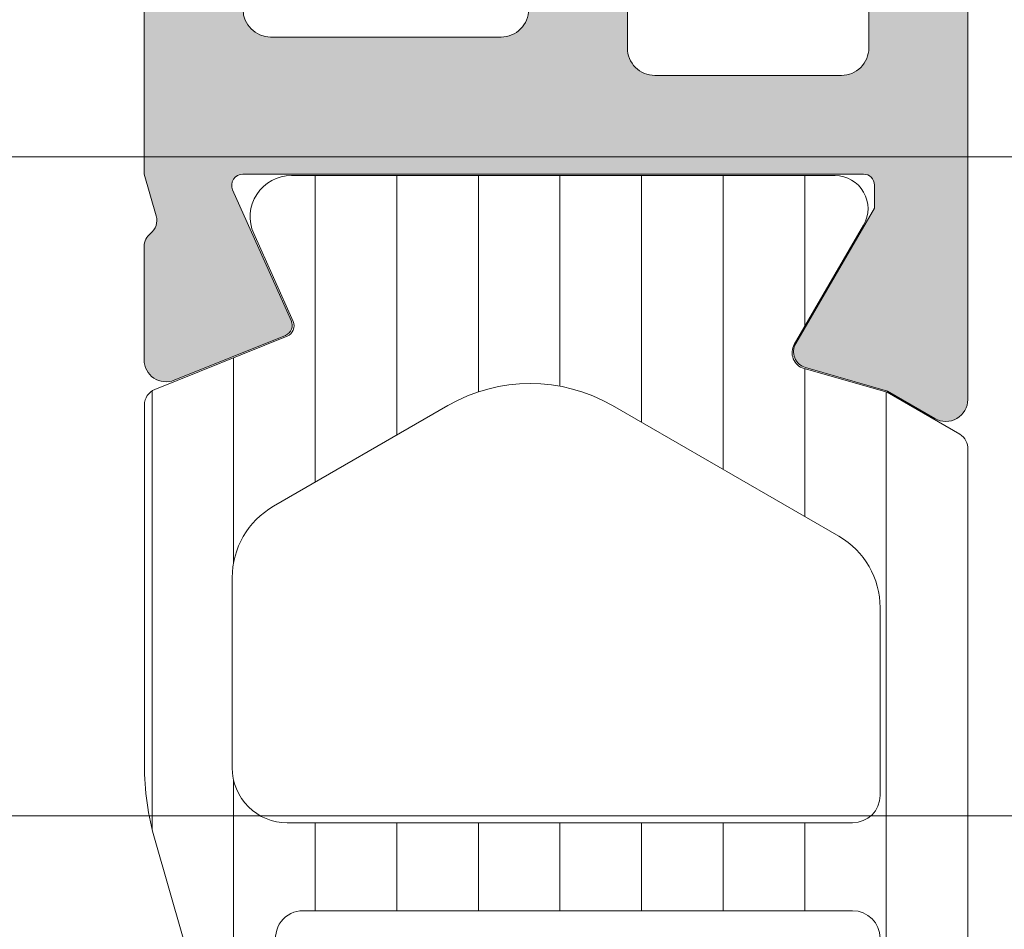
# Model space of a CAD drawing. Header units: millimetres. Extents: x 213386 to 506888, y 183055 to 450952.
# Tile 145 of 256: x 380722 to 380740, y 284343 to 284360. Entities that reach past the tile are written whole.
import ezdxf

# ---------------------------------------------------------------- set-up
doc = ezdxf.new("R2010")
doc.units = ezdxf.units.MM
doc.layers.add('FASÁDA DETAILNÍ', color=255, linetype='Continuous', lineweight=0)

msp = doc.modelspace()

# ---------------------------------------------------------------- hatches: boundary and pattern name
at = {"layer": 'FASÁDA DETAILNÍ'}
h = msp.add_hatch(color=256, dxfattribs=at)
edge = h.paths.add_edge_path(flags=16)
edge.add_ellipse((380733.9328821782, 284386.6363322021), major_axis=(-0.4999740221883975, 0), ratio=1, start_angle=-90.0029770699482, end_angle=0.0029770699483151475, ccw=False)
edge.add_line((380733.9329081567, 284387.1363062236), (380751.9329081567, 284387.1363062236))
edge.add_ellipse((380751.9329341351, 284386.6363322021), major_axis=(-0.4999740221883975, 0), ratio=1, start_angle=179.9970229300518, end_angle=270.00297706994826, ccw=False)
edge.add_line((380752.4329081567, 284386.6363062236), (380752.4329081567, 284374.1363062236))
edge.add_ellipse((380751.9328863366, 284374.1363280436), major_axis=(-0.5000218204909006, 0), ratio=1, start_angle=90.00250028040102, end_angle=179.9974997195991, ccw=False)
edge.add_line((380751.9329081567, 284373.6363062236), (380739.3298571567, 284373.6363062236))
edge.add_ellipse((380739.3298560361, 284372.1363073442), major_axis=(-1.499998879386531, 0), ratio=1, start_angle=-90.00004280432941, end_angle=4.280432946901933e-05)
edge.add_line((380737.8298571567, 284372.1363062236), (380737.8298571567, 284359.1363182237))
edge.add_ellipse((380737.3298575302, 284359.1363178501), major_axis=(-0.4999996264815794, 0), ratio=1, start_angle=89.99995719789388, end_angle=180.0000428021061, ccw=False)
edge.add_line((380737.3298571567, 284358.6363182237), (380733.9329081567, 284358.6363182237))
edge.add_ellipse((380733.9329077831, 284359.1363178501), major_axis=(-0.4999996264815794, 0), ratio=1, start_angle=-4.280210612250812e-05, end_angle=90.00004280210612, ccw=False)
edge.add_line((380733.4329081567, 284359.1363182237), (380733.4329081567, 284386.6363062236))
edge = h.paths.add_edge_path()
edge.add_line((380704.6329131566, 284387.8363182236), (380704.6329131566, 284384.8363182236))
edge.add_line((380704.6329131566, 284384.8363182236), (380706.6329131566, 284384.8363182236))
edge.add_arc((380706.6329391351, 284385.3362922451), 0.4999740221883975, 269.9970229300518, 360.0029770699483)
edge.add_line((380707.1329131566, 284385.3363182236), (380707.1329131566, 284385.8363182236))
edge.add_line((380707.1329131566, 284385.8363182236), (380706.1329131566, 284385.8363182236))
edge.add_line((380706.1329131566, 284385.8363182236), (380706.1329131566, 284386.8363182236))
edge.add_arc((380707.1329772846, 284386.8362540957), 1.000064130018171, 90.00367402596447, 179.9963259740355, ccw=False)
edge.add_line((380707.1329131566, 284387.8363182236), (380711.1329131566, 284387.8363182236))
edge.add_arc((380711.1328831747, 284386.8362882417), 1.000029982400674, 0.0017177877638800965, 89.99828221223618, ccw=False)
edge.add_line((380712.1329131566, 284386.8363182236), (380712.1329131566, 284385.8363182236))
edge.add_line((380712.1329131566, 284385.8363182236), (380711.1329131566, 284385.8363182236))
edge.add_line((380711.1329131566, 284385.8363182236), (380711.1329131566, 284385.3363182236))
edge.add_arc((380711.6329187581, 284385.3363238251), 0.5000056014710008, 180.0006418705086, 269.9993581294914)
edge.add_line((380711.6329131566, 284384.8363182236), (380714.4329161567, 284384.8363182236))
edge.add_arc((380714.4329161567, 284385.3363182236), 0.5, 270, 450)
edge.add_line((380714.4329161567, 284385.8363182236), (380714.1329131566, 284385.8363182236))
edge.add_arc((380714.1329238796, 284386.3363289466), 0.5000107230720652, 180.0012287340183, 269.99877126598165, ccw=False)
edge.add_line((380713.6329131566, 284386.3363182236), (380713.6329131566, 284386.8363182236))
edge.add_arc((380714.1329810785, 284386.8362503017), 0.5000679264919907, 90.00778221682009, 179.9922177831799, ccw=False)
edge.add_line((380714.1329131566, 284387.3363182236), (380725.4329081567, 284387.3363182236))
edge.add_arc((380725.4328863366, 284386.8362964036), 0.5000218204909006, 0.002500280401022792, 89.99749971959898, ccw=False)
edge.add_line((380725.9329081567, 284386.8363182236), (380725.9329081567, 284386.3363182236))
edge.add_arc((380725.4329708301, 284386.3362555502), 0.499937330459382, -90.00718275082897, 0.007182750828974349, ccw=False)
edge.add_line((380725.4329081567, 284385.8363182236), (380725.1329051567, 284385.8363182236))
edge.add_arc((380725.1329679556, 284385.3362554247), 0.5000628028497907, 90.00719532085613, 179.9928046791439)
edge.add_line((380724.6329051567, 284385.3363182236), (380724.6329051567, 284380.8363182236))
edge.add_arc((380725.1329107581, 284380.8363238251), 0.5000056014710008, 180.0006418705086, 269.9993581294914)
edge.add_line((380725.1329051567, 284380.3363182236), (380725.9329081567, 284380.3363182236))
edge.add_arc((380725.9329341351, 284380.8362922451), 0.4999740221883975, 269.9970229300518, 360.0029770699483)
edge.add_line((380726.4329081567, 284380.8363182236), (380726.4329081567, 284382.8363182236))
edge.add_arc((380726.9329760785, 284382.8362503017), 0.5000679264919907, 90.00778221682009, 179.9922177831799, ccw=False)
edge.add_line((380726.9329081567, 284383.3363182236), (380727.4329081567, 284383.3363182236))
edge.add_arc((380727.4329708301, 284383.8362555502), 0.499937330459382, 269.992817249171, 360.0071827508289)
edge.add_line((380727.9329081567, 284383.8363182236), (380727.9329081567, 284386.8363182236))
edge.add_arc((380728.4329632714, 284386.8362631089), 0.5000551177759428, 90.00631498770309, 179.9936850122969, ccw=False)
edge.add_line((380728.4329081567, 284387.3363182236), (380730.1329051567, 284387.3363182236))
edge.add_arc((380730.1329370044, 284385.8363500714), 1.499968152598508, -0.0012165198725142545, 90.00121651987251, ccw=False)
edge.add_line((380731.6329051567, 284385.8363182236), (380731.6329051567, 284359.8363182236))
edge.add_arc((380731.1329260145, 284359.8362973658), 0.4999791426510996, -90.0023902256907, 0.0023902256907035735, ccw=False)
edge.add_line((380731.1329051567, 284359.3363182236), (380726.9329081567, 284359.3363182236))
edge.add_arc((380726.9329137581, 284359.8363238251), 0.5000056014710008, 180.0006418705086, 269.9993581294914, ccw=False)
edge.add_line((380726.4329081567, 284359.8363182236), (380726.4329081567, 284361.8363182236))
edge.add_arc((380725.9328863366, 284361.8362964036), 0.5000218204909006, 0.002500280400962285, 89.99749971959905)
edge.add_line((380725.9329081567, 284362.3363182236), (380725.1329051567, 284362.3363182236))
edge.add_arc((380725.1329577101, 284361.8362656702), 0.5000525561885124, 90.00602154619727, 179.9939784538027)
edge.add_line((380724.6329051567, 284361.8363182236), (380724.6329051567, 284356.8363172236))
edge.add_line((380724.6329051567, 284356.8363172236), (380724.8502261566, 284356.0784282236))
edge.add_arc((380724.5618477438, 284355.9957369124), 0.2999999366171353, -52.09518533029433, 16.000024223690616, ccw=False)
edge.add_arc((380724.9304582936, 284355.5223170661), 0.3000001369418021, 127.9047180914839, 179.9999699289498)
edge.add_line((380724.6304581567, 284355.5223172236), (380724.6304601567, 284353.4581702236))
edge.add_arc((380725.0304595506, 284353.4581697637), 0.3999993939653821, 179.9999341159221, 291.973769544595)
edge.add_line((380725.1801321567, 284353.0872282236), (380727.2033611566, 284353.9035892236))
edge.add_arc((380727.1285245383, 284354.0890594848), 0.1999993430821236, 291.9739078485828, 384.141092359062)
edge.add_line((380727.3110321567, 284354.1708562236), (380726.2427121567, 284356.5545412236))
edge.add_arc((380726.4252202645, 284356.6363379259), 0.1999997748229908, 89.18009938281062, 204.1410254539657, ccw=False)
edge.add_line((380726.4280821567, 284356.8363172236), (380737.7321621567, 284356.8363182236))
edge.add_arc((380737.7405938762, 284356.6449037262), 0.1916001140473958, -1.0444500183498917, 92.52222191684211, ccw=False)
edge.add_line((380737.9321621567, 284356.6414112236), (380737.9321621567, 284356.2208272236))
edge.add_line((380737.9321621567, 284356.2208272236), (380736.5004271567, 284353.7552152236))
edge.add_arc((380736.7597641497, 284353.6044035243), 0.2999997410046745, 149.8208038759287, 254.0000282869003)
edge.add_line((380736.6770731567, 284353.3160252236), (380738.1692341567, 284352.8881542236))
edge.add_line((380738.1692341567, 284352.8881542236), (380739.0325091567, 284352.3897422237))
edge.add_arc((380739.2325091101, 284352.7361524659), 0.400000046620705, 240.0000115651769, 359.9999652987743)
edge.add_line((380739.6325091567, 284352.7361522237), (380739.6321621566, 284356.8440832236))
edge.add_line((380739.6321621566, 284356.8440832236), (380739.6298571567, 284371.3361402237))
edge.add_arc((380740.129857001, 284371.3363183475), 0.4999998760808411, 89.99998216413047, 180.0204114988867, ccw=False)
edge.add_line((380740.1298571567, 284371.8363182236), (380745.5328991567, 284371.8363182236))
edge.add_arc((380745.5328995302, 284371.3363185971), 0.4999996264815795, -4.280210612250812e-05, 90.00004280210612, ccw=False)
edge.add_line((380746.0328991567, 284371.3363182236), (380746.0328991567, 284368.8363182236))
edge.add_arc((380746.5328987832, 284368.8363178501), 0.4999996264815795, 179.9999571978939, 270.0000428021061)
edge.add_line((380746.5328991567, 284368.3363182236), (380747.8329021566, 284368.3363182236))
edge.add_arc((380747.8329230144, 284368.8362973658), 0.4999791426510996, 269.9976097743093, 360.0023902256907)
edge.add_line((380748.3329021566, 284368.8363182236), (380748.3329021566, 284369.3363182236))
edge.add_line((380748.3329021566, 284369.3363182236), (380747.3329021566, 284369.3363182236))
edge.add_line((380747.3329021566, 284369.3363182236), (380747.3329021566, 284370.8363182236))
edge.add_arc((380748.3329338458, 284370.8362865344), 1.00003168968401, 90.00181559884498, 179.998184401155, ccw=False)
edge.add_line((380748.3329021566, 284371.8363182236), (380752.3329021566, 284371.8363182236))
edge.add_arc((380752.3328329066, 284370.8362489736), 1.000069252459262, 0.003967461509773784, 89.99603253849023, ccw=False)
edge.add_line((380753.3329021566, 284370.8363182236), (380753.3329021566, 284369.3363182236))
edge.add_line((380753.3329021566, 284369.3363182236), (380752.3329021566, 284369.3363182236))
edge.add_line((380752.3329021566, 284369.3363182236), (380752.3329021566, 284368.8363182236))
edge.add_arc((380752.8328761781, 284368.8362922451), 0.4999740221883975, 179.9970229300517, 270.0029770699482)
edge.add_line((380752.8329021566, 284368.3363182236), (380754.1329051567, 284368.3363182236))
edge.add_arc((380754.1328995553, 284368.8363238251), 0.5000056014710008, 270.0006418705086, 359.9993581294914)
edge.add_line((380754.6329051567, 284368.8363182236), (380754.6329051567, 284387.8363182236))
edge.add_arc((380753.1329344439, 284387.8363475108), 1.49997071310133, 359.9988812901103, 450.0011187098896)
edge.add_line((380753.1329051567, 284389.3363182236), (380706.1329131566, 284389.3363182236))
edge.add_arc((380706.1329734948, 284387.8362578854), 1.500060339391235, 90.00230465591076, 179.9976953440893)
h = msp.add_hatch(dxfattribs=at)
h.set_pattern_fill('ANSI37', color=256, scale=0.48, angle=90, style=0)
h.set_pattern_definition([(135, (380709.6329331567, 284329.3363462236), (-1.077630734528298, -1.077630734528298), []), (225, (380709.6329331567, 284329.3363462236), (1.077630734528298, -1.077630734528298), [])])
edge = h.paths.add_edge_path(flags=16)
edge.add_line((380708.9686391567, 284325.9350692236), (380707.5757851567, 284326.0348132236))
edge.add_arc((380707.532927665, 284325.4363463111), 0.5999995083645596, 85.90391948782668, 180.0000083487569)
edge.add_arc((380707.532927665, 284325.4363461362), 0.5999995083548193, 179.9999916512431, 274.0960805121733)
edge.add_line((380707.5757851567, 284324.8378792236), (380708.9686391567, 284324.9376232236))
edge.add_arc((380708.9329246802, 284325.4363462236), 0.5000001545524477, 274.0960643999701, 445.9039356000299)
edge = h.paths.add_edge_path(flags=16)
edge.add_arc((380712.1329327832, 284323.8363495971), 0.4999996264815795, 89.9999571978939, 180.0000428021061)
edge.add_line((380711.6329331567, 284323.8363492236), (380711.6329331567, 284320.2426642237))
edge.add_arc((380712.1329334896, 284320.2426642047), 0.5000003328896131, 179.9999978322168, 293.2180266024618)
edge.add_line((380712.3300491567, 284319.7831582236), (380718.6611511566, 284322.4990362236))
edge.add_arc((380718.464035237, 284322.9585415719), 0.4999998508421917, 293.2180817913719, 362.5001106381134)
edge.add_line((380718.9635591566, 284322.9803522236), (380718.9252331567, 284323.8581592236))
edge.add_arc((380718.4257095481, 284323.8363497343), 0.4999994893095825, 2.499979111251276, 90.0000448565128)
edge.add_line((380718.4257091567, 284324.3363492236), (380712.1329331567, 284324.3363492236))
edge = h.paths.add_edge_path(flags=16)
edge.add_line((380717.5410951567, 284349.3902682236), (380708.6442421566, 284353.5389382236))
edge.add_arc((380708.4329330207, 284353.0857844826), 0.4999998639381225, 64.99999208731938, 180.0000296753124)
edge.add_line((380707.9329331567, 284353.0857842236), (380707.9329331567, 284343.7363492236))
edge.add_arc((380708.4329327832, 284343.7363488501), 0.4999996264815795, 179.9999571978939, 270.0000428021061)
edge.add_line((380708.4329331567, 284343.2363492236), (380717.5568561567, 284343.2363492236))
edge.add_arc((380717.5568559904, 284343.7363492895), 0.5000000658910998, 270.000019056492, 362.5000272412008)
edge.add_line((380718.0563801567, 284343.7581592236), (380717.8293101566, 284348.9589232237))
edge.add_arc((380717.3297847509, 284348.9371134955), 0.5000012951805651, 2.499997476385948, 64.99990801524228)
edge = h.paths.add_edge_path(flags=16)
edge.add_arc((380708.4329327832, 284340.5363495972), 0.4999996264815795, 89.9999571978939, 180.0000428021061)
edge.add_line((380707.9329331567, 284340.5363492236), (380707.9329331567, 284333.3363492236))
edge.add_arc((380708.4329327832, 284333.3363488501), 0.4999996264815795, 179.9999571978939, 270.0000428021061)
edge.add_line((380708.4329331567, 284332.8363492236), (380709.6329331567, 284332.8363492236))
edge.add_arc((380709.6329346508, 284330.8363507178), 1.99999850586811, -4.28037736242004e-05, 90.00004280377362, ccw=False)
edge.add_line((380711.6329331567, 284330.8363492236), (380711.6329331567, 284327.0363492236))
edge.add_arc((380712.1329327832, 284327.0363488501), 0.4999996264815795, 179.9999571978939, 270.0000428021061)
edge.add_line((380712.1329331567, 284326.5363492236), (380718.2859941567, 284326.5363492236))
edge.add_arc((380718.2859939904, 284327.0363492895), 0.5000000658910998, 270.000019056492, 362.5000272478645)
edge.add_line((380718.7855181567, 284327.0581592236), (380718.5453831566, 284332.5581592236))
edge.add_arc((380718.0458595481, 284332.5363497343), 0.4999994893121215, 2.499979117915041, 90.00004485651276)
edge.add_line((380718.0458591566, 284333.0363492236), (380712.7329331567, 284333.0363492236))
edge.add_arc((380712.7329331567, 284334.1363492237), 1.100000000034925, 90, 270, ccw=False)
edge.add_line((380712.7329331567, 284335.2363492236), (380717.9061441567, 284335.2363492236))
edge.add_arc((380717.9061439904, 284335.7363492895), 0.5000000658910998, 270.000019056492, 362.5000272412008)
edge.add_line((380718.4056681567, 284335.7581592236), (380718.1960951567, 284340.5581592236))
edge.add_arc((380717.6965715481, 284340.5363497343), 0.4999994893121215, 2.499979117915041, 90.00004485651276)
edge.add_line((380717.6965711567, 284341.0363492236), (380708.4329331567, 284341.0363492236))
edge = h.paths.add_edge_path()
edge.add_line((380709.8193901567, 284355.7494022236), (380718.6072561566, 284351.6515532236))
edge.add_ellipse((380717.3393986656, 284348.9326278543), major_axis=(-3.000002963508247, 0), ratio=1, start_angle=182.5000588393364, end_angle=244.99996937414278, ccw=False)
edge.add_line((380720.3365461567, 284349.0634892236), (380720.3648801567, 284348.4145392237))
edge.add_ellipse((380720.8644037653, 284348.4363487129), major_axis=(-0.4999994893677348, 0), ratio=1, start_angle=2.499979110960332, end_angle=90.00004484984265)
edge.add_line((380720.8644041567, 284347.9363492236), (380721.8329331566, 284347.9363492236))
edge.add_ellipse((380721.8329332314, 284347.8363492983), major_axis=(-0.0999999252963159, 0), ratio=1, start_angle=179.9999572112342, end_angle=270.0000428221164, ccw=False)
edge.add_line((380721.9329331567, 284347.8363492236), (380721.9329331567, 284347.2363492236))
edge.add_ellipse((380721.8329332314, 284347.236349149), major_axis=(-0.09999992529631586, 0), ratio=1, start_angle=89.99995717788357, end_angle=180.0000427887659, ccw=False)
edge.add_line((380721.8329331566, 284347.1363492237), (380720.9298951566, 284347.1363492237))
edge.add_ellipse((380720.929895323, 284346.6363491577), major_axis=(-0.5000000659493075, 0), ratio=1, start_angle=-89.99998093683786, end_angle=2.50002724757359)
edge.add_line((380720.4303711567, 284346.6145392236), (380720.8242091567, 284337.7142452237))
edge.add_ellipse((380721.3237204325, 284337.7363493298), major_axis=(-0.5000001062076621, 0), ratio=1, start_angle=2.533769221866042, end_angle=90.00008298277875)
edge.add_line((380721.3237211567, 284337.2363492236), (380721.9329331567, 284337.2363492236))
edge.add_ellipse((380721.9329332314, 284337.1363492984), major_axis=(-0.09999992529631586, 0), ratio=1, start_angle=179.9999572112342, end_angle=270.0000427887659, ccw=False)
edge.add_line((380722.0329331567, 284337.1363492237), (380722.0329331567, 284336.5363492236))
edge.add_ellipse((380721.9329332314, 284336.536349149), major_axis=(-0.09999992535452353, 0), ratio=1, start_angle=89.99995721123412, end_angle=180.0000427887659, ccw=False)
edge.add_line((380721.9329331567, 284336.4363492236), (380721.4033711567, 284336.4363492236))
edge.add_ellipse((380721.4033708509, 284335.9363487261), major_axis=(-0.5000004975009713, 0), ratio=1, start_angle=-90.00003503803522, end_angle=2.533697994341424)
edge.add_line((380720.9038591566, 284335.9142452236), (380721.4145151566, 284324.3740202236))
edge.add_ellipse((380721.9140397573, 284324.395829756), major_axis=(-0.5000004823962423, 0), ratio=1, start_angle=2.499979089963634, end_angle=93.21705730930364)
edge.add_line((380721.9420991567, 284323.8966172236), (380727.0758421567, 284324.1851802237))
edge.add_ellipse((380726.9602867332, 284324.5955982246), major_axis=(-0.4263754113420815, 0), ratio=1, start_angle=105.7248544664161, end_angle=249.2410276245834)
edge.add_line((380727.1114101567, 284324.9942932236), (380726.8788071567, 284324.9930532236))
edge.add_line((380726.8788071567, 284324.9930532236), (380724.9962281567, 284324.6949152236))
edge.add_line((380724.9962281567, 284324.6949152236), (380722.1469431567, 284325.0953412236))
edge.add_ellipse((380722.1886937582, 284325.3924218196), major_axis=(-0.2999999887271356, 0), ratio=1, start_angle=-34.597746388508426, end_angle=82.00025596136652, ccw=False)
edge.add_ellipse((380724.4112648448, 284323.8593084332), major_axis=(-3.000047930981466, 0), ratio=1, start_angle=251.9915754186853, end_angle=325.40235871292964, ccw=False)
edge.add_line((380725.3387501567, 284326.7123872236), (380727.5936411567, 284326.0788112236))
edge.add_ellipse((380727.4327116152, 284325.3035987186), major_axis=(-0.791740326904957, 0), ratio=1, start_angle=186.7983462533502, end_angle=258.2723102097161, ccw=False)
edge.add_line((380728.2188851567, 284325.3973212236), (380728.2201061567, 284324.3391112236))
edge.add_ellipse((380727.0410199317, 284324.4682354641), major_axis=(-1.186135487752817, 0), ratio=1, start_angle=108.6555764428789, end_angle=173.7503218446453, ccw=False)
edge.add_line((380727.4204391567, 284323.3444212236), (380724.1790991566, 284322.2500882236))
edge.add_line((380724.1790991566, 284322.2500882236), (380716.1293041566, 284319.3603102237))
edge.add_line((380716.1293041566, 284319.3603102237), (380706.2314271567, 284315.0275012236))
edge.add_ellipse((380706.0331570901, 284315.4865102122), major_axis=(-0.5000002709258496, 0), ratio=1, start_angle=0.06657637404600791, end_angle=113.3620494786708, ccw=False)
edge.add_line((380705.5331571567, 284315.4859292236), (380705.5325221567, 284316.0326302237))
edge.add_ellipse((380706.0325222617, 284316.0332104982), major_axis=(-0.5000004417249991, 0), ratio=1, start_angle=-66.07917545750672, end_angle=0.06649452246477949, ccw=False)
edge.add_line((380705.8297851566, 284316.4902642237), (380709.0337881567, 284317.8920202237))
edge.add_ellipse((380708.632933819, 284318.8081613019), major_axis=(-0.9999993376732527, 0), ratio=1, start_angle=113.6316147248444, end_angle=180.000052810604)
edge.add_line((380709.6329331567, 284318.8081622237), (380709.6329331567, 284324.0361042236))
edge.add_line((380709.6329331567, 284324.0361042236), (380707.8334541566, 284324.0361132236))
edge.add_line((380707.8334541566, 284324.0361132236), (380707.6955121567, 284323.5213122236))
edge.add_ellipse((380707.4183581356, 284323.6360774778), major_axis=(-0.2999756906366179, 0), ratio=1, start_angle=67.49643329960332, end_angle=157.5062997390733, ccw=False)
edge.add_line((380707.3035451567, 284323.3589432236), (380706.0334181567, 284324.2081102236))
edge.add_ellipse((380706.5331389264, 284325.073974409), major_axis=(-0.9997207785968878, 0), ratio=1, start_angle=-0.007611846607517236, end_angle=60.009239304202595, ccw=False)
edge.add_line((380705.5334181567, 284325.0741072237), (380705.5334491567, 284325.7984682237))
edge.add_ellipse((380706.5331869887, 284325.7982601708), major_axis=(-0.9997378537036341, 0), ratio=1, start_angle=299.99132494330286, end_angle=359.9880763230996, ccw=False)
edge.add_line((380706.0334491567, 284326.6641342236), (380707.3035451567, 284327.5133012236))
edge.add_ellipse((380707.4183570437, 284327.2361537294), major_axis=(-0.2999875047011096, 0), ratio=1, start_angle=202.498603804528, end_angle=292.50240616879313, ccw=False)
edge.add_line((380707.6955121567, 284327.3509472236), (380707.8334841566, 284326.8361312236))
edge.add_line((380707.8334841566, 284326.8361312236), (380709.6329331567, 284326.8361232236))
edge.add_line((380709.6329331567, 284326.8361232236), (380709.6329331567, 284330.0363502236))
edge.add_ellipse((380709.3329333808, 284330.0363504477), major_axis=(-0.2999997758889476, 0), ratio=1, start_angle=179.9999572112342, end_angle=270.0000428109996)
edge.add_line((380709.3329331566, 284330.3363502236), (380706.0329371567, 284330.3363502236))
edge.add_ellipse((380706.0329367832, 284330.8363498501), major_axis=(-0.4999996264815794, 0), ratio=1, start_angle=-4.280210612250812e-05, end_angle=90.00004280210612, ccw=False)
edge.add_line((380705.5329371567, 284330.8363502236), (380705.5329371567, 284357.7339722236))
edge.add_line((380705.5329371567, 284357.7339722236), (380707.0833291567, 284358.6290902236))
edge.add_ellipse((380707.3333292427, 284358.1960776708), major_axis=(-0.4999999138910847, 0), ratio=1, start_angle=180.0000633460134, end_angle=300.0000170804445, ccw=False)
edge.add_line((380707.8333291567, 284358.1960782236), (380709.5307001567, 284358.1960782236))
edge.add_line((380709.5307001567, 284358.1960782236), (380709.5307001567, 284356.2025562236))
edge.add_ellipse((380710.0307004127, 284356.2025558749), major_axis=(-0.5000002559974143, 0), ratio=1, start_angle=-3.995391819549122e-05, end_angle=64.999871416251)
h = msp.add_hatch(dxfattribs=at)
h.set_pattern_fill('ANSI37', color=256, scale=0.48, angle=90, style=0)
h.set_pattern_definition([(135, (380709.6329333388, 284329.3363462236), (-1.077630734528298, -1.077630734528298), []), (225, (380709.6329333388, 284329.3363462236), (1.077630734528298, -1.077630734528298), [])])
edge = h.paths.add_edge_path(flags=16)
edge.add_line((380708.9686393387, 284325.9350692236), (380707.5757853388, 284326.0348132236))
edge.add_arc((380707.5329278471, 284325.4363463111), 0.5999995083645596, 85.90391948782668, 180.0000083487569)
edge.add_arc((380707.5329278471, 284325.4363461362), 0.5999995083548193, 179.9999916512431, 274.0960805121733)
edge.add_line((380707.5757853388, 284324.8378792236), (380708.9686393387, 284324.9376232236))
edge.add_arc((380708.9329248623, 284325.4363462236), 0.5000001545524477, 274.0960643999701, 445.9039356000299)
edge = h.paths.add_edge_path(flags=16)
edge.add_arc((380712.1329329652, 284323.8363495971), 0.4999996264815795, 89.9999571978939, 180.0000428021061)
edge.add_line((380711.6329333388, 284323.8363492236), (380711.6329333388, 284320.2426642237))
edge.add_arc((380712.1329336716, 284320.2426642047), 0.5000003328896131, 179.9999978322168, 293.2180266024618)
edge.add_line((380712.3300493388, 284319.7831582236), (380718.6611513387, 284322.4990362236))
edge.add_arc((380718.464035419, 284322.9585415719), 0.4999998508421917, 293.2180817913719, 362.5001106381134)
edge.add_line((380718.9635593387, 284322.9803522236), (380718.9252333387, 284323.8581592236))
edge.add_arc((380718.4257097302, 284323.8363497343), 0.4999994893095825, 2.499979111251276, 90.0000448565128)
edge.add_line((380718.4257093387, 284324.3363492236), (380712.1329333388, 284324.3363492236))
edge = h.paths.add_edge_path(flags=16)
edge.add_line((380717.5410953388, 284349.3902682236), (380708.6442423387, 284353.5389382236))
edge.add_arc((380708.4329332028, 284353.0857844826), 0.4999998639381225, 64.99999208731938, 180.0000296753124)
edge.add_line((380707.9329333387, 284353.0857842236), (380707.9329333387, 284343.7363492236))
edge.add_arc((380708.4329329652, 284343.7363488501), 0.4999996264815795, 179.9999571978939, 270.0000428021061)
edge.add_line((380708.4329333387, 284343.2363492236), (380717.5568563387, 284343.2363492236))
edge.add_arc((380717.5568561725, 284343.7363492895), 0.5000000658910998, 270.000019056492, 362.5000272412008)
edge.add_line((380718.0563803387, 284343.7581592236), (380717.8293103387, 284348.9589232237))
edge.add_arc((380717.329784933, 284348.9371134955), 0.5000012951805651, 2.499997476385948, 64.99990801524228)
edge = h.paths.add_edge_path(flags=16)
edge.add_arc((380708.4329329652, 284340.5363495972), 0.4999996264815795, 89.9999571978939, 180.0000428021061)
edge.add_line((380707.9329333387, 284340.5363492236), (380707.9329333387, 284333.3363492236))
edge.add_arc((380708.4329329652, 284333.3363488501), 0.4999996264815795, 179.9999571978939, 270.0000428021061)
edge.add_line((380708.4329333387, 284332.8363492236), (380709.6329333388, 284332.8363492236))
edge.add_arc((380709.6329348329, 284330.8363507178), 1.99999850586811, -4.28037736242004e-05, 90.00004280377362, ccw=False)
edge.add_line((380711.6329333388, 284330.8363492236), (380711.6329333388, 284327.0363492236))
edge.add_arc((380712.1329329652, 284327.0363488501), 0.4999996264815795, 179.9999571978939, 270.0000428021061)
edge.add_line((380712.1329333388, 284326.5363492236), (380718.2859943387, 284326.5363492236))
edge.add_arc((380718.2859941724, 284327.0363492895), 0.5000000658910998, 270.000019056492, 362.5000272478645)
edge.add_line((380718.7855183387, 284327.0581592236), (380718.5453833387, 284332.5581592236))
edge.add_arc((380718.0458597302, 284332.5363497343), 0.4999994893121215, 2.499979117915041, 90.00004485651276)
edge.add_line((380718.0458593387, 284333.0363492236), (380712.7329333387, 284333.0363492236))
edge.add_arc((380712.7329333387, 284334.1363492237), 1.100000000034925, 90, 270, ccw=False)
edge.add_line((380712.7329333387, 284335.2363492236), (380717.9061443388, 284335.2363492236))
edge.add_arc((380717.9061441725, 284335.7363492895), 0.5000000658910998, 270.000019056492, 362.5000272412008)
edge.add_line((380718.4056683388, 284335.7581592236), (380718.1960953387, 284340.5581592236))
edge.add_arc((380717.6965717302, 284340.5363497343), 0.4999994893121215, 2.499979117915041, 90.00004485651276)
edge.add_line((380717.6965713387, 284341.0363492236), (380708.4329333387, 284341.0363492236))
edge = h.paths.add_edge_path()
edge.add_line((380709.8193903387, 284355.7494022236), (380718.6072563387, 284351.6515532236))
edge.add_ellipse((380717.3393988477, 284348.9326278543), major_axis=(-3.000002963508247, 0), ratio=1, start_angle=182.5000588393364, end_angle=244.99996937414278, ccw=False)
edge.add_line((380720.3365463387, 284349.0634892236), (380720.3648803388, 284348.4145392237))
edge.add_ellipse((380720.8644039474, 284348.4363487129), major_axis=(-0.4999994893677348, 0), ratio=1, start_angle=2.499979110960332, end_angle=90.00004484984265)
edge.add_line((380720.8644043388, 284347.9363492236), (380721.8329333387, 284347.9363492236))
edge.add_ellipse((380721.8329334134, 284347.8363492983), major_axis=(-0.0999999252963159, 0), ratio=1, start_angle=179.9999572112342, end_angle=270.0000428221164, ccw=False)
edge.add_line((380721.9329333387, 284347.8363492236), (380721.9329333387, 284347.2363492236))
edge.add_ellipse((380721.8329334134, 284347.236349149), major_axis=(-0.09999992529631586, 0), ratio=1, start_angle=89.99995717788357, end_angle=180.0000427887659, ccw=False)
edge.add_line((380721.8329333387, 284347.1363492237), (380720.9298953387, 284347.1363492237))
edge.add_ellipse((380720.9298955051, 284346.6363491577), major_axis=(-0.5000000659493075, 0), ratio=1, start_angle=-89.99998093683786, end_angle=2.50002724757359)
edge.add_line((380720.4303713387, 284346.6145392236), (380720.8242093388, 284337.7142452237))
edge.add_ellipse((380721.3237206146, 284337.7363493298), major_axis=(-0.5000001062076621, 0), ratio=1, start_angle=2.533769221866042, end_angle=90.00008298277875)
edge.add_line((380721.3237213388, 284337.2363492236), (380721.9329333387, 284337.2363492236))
edge.add_ellipse((380721.9329334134, 284337.1363492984), major_axis=(-0.09999992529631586, 0), ratio=1, start_angle=179.9999572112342, end_angle=270.0000427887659, ccw=False)
edge.add_line((380722.0329333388, 284337.1363492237), (380722.0329333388, 284336.5363492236))
edge.add_ellipse((380721.9329334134, 284336.536349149), major_axis=(-0.09999992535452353, 0), ratio=1, start_angle=89.99995721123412, end_angle=180.0000427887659, ccw=False)
edge.add_line((380721.9329333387, 284336.4363492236), (380721.4033713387, 284336.4363492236))
edge.add_ellipse((380721.403371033, 284335.9363487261), major_axis=(-0.5000004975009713, 0), ratio=1, start_angle=-90.00003503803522, end_angle=2.533697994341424)
edge.add_line((380720.9038593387, 284335.9142452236), (380721.4145153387, 284324.3740202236))
edge.add_ellipse((380721.9140399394, 284324.395829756), major_axis=(-0.5000004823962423, 0), ratio=1, start_angle=2.499979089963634, end_angle=93.21705730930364)
edge.add_line((380721.9420993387, 284323.8966172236), (380727.0758423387, 284324.1851802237))
edge.add_ellipse((380726.9602869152, 284324.5955982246), major_axis=(-0.4263754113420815, 0), ratio=1, start_angle=105.7248544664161, end_angle=249.2410276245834)
edge.add_line((380727.1114103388, 284324.9942932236), (380726.8788073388, 284324.9930532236))
edge.add_line((380726.8788073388, 284324.9930532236), (380724.9962283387, 284324.6949152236))
edge.add_line((380724.9962283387, 284324.6949152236), (380722.1469433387, 284325.0953412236))
edge.add_ellipse((380722.1886939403, 284325.3924218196), major_axis=(-0.2999999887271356, 0), ratio=1, start_angle=-34.597746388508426, end_angle=82.00025596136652, ccw=False)
edge.add_ellipse((380724.4112650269, 284323.8593084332), major_axis=(-3.000047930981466, 0), ratio=1, start_angle=251.9915754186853, end_angle=325.40235871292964, ccw=False)
edge.add_line((380725.3387503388, 284326.7123872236), (380727.5936413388, 284326.0788112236))
edge.add_ellipse((380727.4327117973, 284325.3035987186), major_axis=(-0.791740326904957, 0), ratio=1, start_angle=186.7983462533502, end_angle=258.2723102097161, ccw=False)
edge.add_line((380728.2188853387, 284325.3973212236), (380728.2201063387, 284324.3391112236))
edge.add_ellipse((380727.0410201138, 284324.4682354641), major_axis=(-1.186135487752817, 0), ratio=1, start_angle=108.6555764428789, end_angle=173.7503218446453, ccw=False)
edge.add_line((380727.4204393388, 284323.3444212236), (380724.1790993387, 284322.2500882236))
edge.add_line((380724.1790993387, 284322.2500882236), (380716.1293043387, 284319.3603102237))
edge.add_line((380716.1293043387, 284319.3603102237), (380706.2314273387, 284315.0275012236))
edge.add_ellipse((380706.0331572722, 284315.4865102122), major_axis=(-0.5000002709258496, 0), ratio=1, start_angle=0.06657637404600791, end_angle=113.3620494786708, ccw=False)
edge.add_line((380705.5331573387, 284315.4859292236), (380705.5325223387, 284316.0326302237))
edge.add_ellipse((380706.0325224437, 284316.0332104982), major_axis=(-0.5000004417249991, 0), ratio=1, start_angle=-66.07917545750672, end_angle=0.06649452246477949, ccw=False)
edge.add_line((380705.8297853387, 284316.4902642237), (380709.0337883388, 284317.8920202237))
edge.add_ellipse((380708.6329340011, 284318.8081613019), major_axis=(-0.9999993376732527, 0), ratio=1, start_angle=113.6316147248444, end_angle=180.000052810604)
edge.add_line((380709.6329333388, 284318.8081622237), (380709.6329333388, 284324.0361042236))
edge.add_line((380709.6329333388, 284324.0361042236), (380707.8334543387, 284324.0361132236))
edge.add_line((380707.8334543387, 284324.0361132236), (380707.6955123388, 284323.5213122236))
edge.add_ellipse((380707.4183583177, 284323.6360774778), major_axis=(-0.2999756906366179, 0), ratio=1, start_angle=67.49643329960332, end_angle=157.5062997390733, ccw=False)
edge.add_line((380707.3035453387, 284323.3589432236), (380706.0334183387, 284324.2081102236))
edge.add_ellipse((380706.5331391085, 284325.073974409), major_axis=(-0.9997207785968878, 0), ratio=1, start_angle=-0.007611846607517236, end_angle=60.009239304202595, ccw=False)
edge.add_line((380705.5334183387, 284325.0741072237), (380705.5334493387, 284325.7984682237))
edge.add_ellipse((380706.5331871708, 284325.7982601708), major_axis=(-0.9997378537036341, 0), ratio=1, start_angle=299.99132494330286, end_angle=359.9880763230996, ccw=False)
edge.add_line((380706.0334493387, 284326.6641342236), (380707.3035453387, 284327.5133012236))
edge.add_ellipse((380707.4183572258, 284327.2361537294), major_axis=(-0.2999875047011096, 0), ratio=1, start_angle=202.498603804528, end_angle=292.50240616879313, ccw=False)
edge.add_line((380707.6955123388, 284327.3509472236), (380707.8334843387, 284326.8361312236))
edge.add_line((380707.8334843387, 284326.8361312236), (380709.6329333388, 284326.8361232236))
edge.add_line((380709.6329333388, 284326.8361232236), (380709.6329333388, 284330.0363502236))
edge.add_ellipse((380709.3329335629, 284330.0363504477), major_axis=(-0.2999997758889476, 0), ratio=1, start_angle=179.9999572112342, end_angle=270.0000428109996)
edge.add_line((380709.3329333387, 284330.3363502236), (380706.0329373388, 284330.3363502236))
edge.add_ellipse((380706.0329369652, 284330.8363498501), major_axis=(-0.4999996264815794, 0), ratio=1, start_angle=-4.280210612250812e-05, end_angle=90.00004280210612, ccw=False)
edge.add_line((380705.5329373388, 284330.8363502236), (380705.5329373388, 284357.7339722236))
edge.add_line((380705.5329373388, 284357.7339722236), (380707.0833293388, 284358.6290902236))
edge.add_ellipse((380707.3333294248, 284358.1960776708), major_axis=(-0.4999999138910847, 0), ratio=1, start_angle=180.0000633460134, end_angle=300.0000170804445, ccw=False)
edge.add_line((380707.8333293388, 284358.1960782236), (380709.5307003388, 284358.1960782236))
edge.add_line((380709.5307003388, 284358.1960782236), (380709.5307003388, 284356.2025562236))
edge.add_ellipse((380710.0307005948, 284356.2025558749), major_axis=(-0.5000002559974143, 0), ratio=1, start_angle=-3.995391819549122e-05, end_angle=64.999871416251)
h = msp.add_hatch(dxfattribs=at)
h.set_pattern_fill('ANSI31', color=256, scale=0.468, angle=45, style=0)
h.set_pattern_definition([(90, (380739.6329331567, 284311.3363462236), (-1.4859, 3.33066907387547e-16), [])])
edge = h.paths.add_edge_path(flags=16)
edge.add_line((380737.2848331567, 284329.4248242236), (380735.0621231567, 284328.1414622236))
edge.add_ellipse((380734.0622507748, 284329.873187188), major_axis=(-1.999654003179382, 0), ratio=1, start_angle=60.000045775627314, end_angle=120.00150144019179, ccw=False)
edge.add_line((380733.0624251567, 284328.1414352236), (380731.9329071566, 284328.7935632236))
edge.add_ellipse((380733.4329102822, 284331.3916434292), major_axis=(-3.000005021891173, 0), ratio=1, start_angle=16.000054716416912, end_angle=59.99998644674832, ccw=False)
edge.add_line((380730.5491211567, 284330.5647272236), (380729.4964731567, 284334.2357492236))
edge.add_ellipse((380729.9771041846, 284334.3735680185), major_axis=(-0.5000002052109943, 0), ratio=1, start_angle=-90.00079894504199, end_angle=16.000007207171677, ccw=False)
edge.add_line((380729.9771111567, 284334.8735682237), (380737.5348641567, 284334.8734582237))
edge.add_ellipse((380737.5348543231, 284334.3734583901), major_axis=(-0.4999998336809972, 0), ratio=1, start_angle=179.999178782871, end_angle=269.99887315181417, ccw=False)
edge.add_line((380738.0348541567, 284334.3734512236), (380738.0347981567, 284330.7238022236))
edge.add_ellipse((380736.5347989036, 284330.7238416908), major_axis=(-1.499999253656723, 0), ratio=1, start_angle=120.0015272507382, end_angle=179.9984924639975, ccw=False)
edge = h.paths.add_edge_path(flags=16)
edge.add_line((380737.5348821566, 284336.4734602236), (380729.2315521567, 284336.4735872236))
edge.add_ellipse((380729.2315604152, 284336.9735875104), major_axis=(-0.5000002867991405, 0), ratio=1, start_angle=15.999943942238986, end_angle=89.99905364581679, ccw=False)
edge.add_line((380728.7509291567, 284336.8357692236), (380727.0440021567, 284342.7885312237))
edge.add_ellipse((380727.5246328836, 284342.9263502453), major_axis=(-0.4999999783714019, 0), ratio=1, start_angle=-90.0009480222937, end_angle=16.000041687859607, ccw=False)
edge.add_line((380727.5246411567, 284343.4263502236), (380737.5349951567, 284343.4261802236))
edge.add_ellipse((380737.5349829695, 284342.9261800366), major_axis=(-0.500000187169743, 0), ratio=1, start_angle=179.9991046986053, end_angle=269.9986034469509, ccw=False)
edge.add_line((380738.0349831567, 284342.9261722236), (380738.0348931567, 284336.9734522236))
edge.add_ellipse((380737.5348928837, 284336.9734604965), major_axis=(-0.5000002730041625, 0), ratio=1, start_angle=89.99877076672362, end_angle=179.9990519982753, ccw=False)
edge = h.paths.add_edge_path(flags=16)
edge.add_line((380726.9858461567, 284350.7904842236), (380730.1622361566, 284352.6243732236))
edge.add_ellipse((380731.6622360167, 284350.0262934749), major_axis=(-3.000002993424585, 0), ratio=1, start_angle=239.9985082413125, end_angle=299.9999639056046, ccw=False)
edge.add_line((380733.1623051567, 284352.6243332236), (380737.2851881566, 284350.2438382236))
edge.add_ellipse((380736.5351524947, 284348.944819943), major_axis=(-1.500000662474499, 0), ratio=1, start_angle=179.9984828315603, end_angle=239.99844168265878, ccw=False)
edge.add_line((380738.0351531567, 284348.9447802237), (380738.0350621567, 284345.5261662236))
edge.add_ellipse((380737.5350626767, 284345.5261797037), major_axis=(-0.4999994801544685, 0), ratio=1, start_angle=89.998565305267, end_angle=179.9984553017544, ccw=False)
edge.add_line((380737.5350501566, 284345.0261802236), (380727.2357351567, 284345.0263612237))
edge.add_ellipse((380727.2357534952, 284346.0263615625), major_axis=(-1.000000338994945, 0), ratio=1, start_angle=-0.001527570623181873, end_angle=89.99894927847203, ccw=False)
edge.add_line((380726.2357531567, 284346.0263882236), (380726.2358461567, 284349.4914862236))
edge.add_ellipse((380727.7358462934, 284349.4914460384), major_axis=(-1.50000013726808, 0), ratio=1, start_angle=300.0000030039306, end_angle=359.99846503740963, ccw=False)
edge = h.paths.add_edge_path()
edge.add_line((380724.6359781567, 284352.6382902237), (380724.6357561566, 284346.0852272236))
edge.add_arc((380729.6357538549, 284346.0850603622), 4.99999770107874, 179.9980879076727, 196.0000237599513)
edge.add_line((380724.8294481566, 284344.7068722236), (380729.0980591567, 284329.8204542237))
edge.add_arc((380728.617428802, 284329.6826357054), 0.4999994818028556, -90.00007395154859, 15.999997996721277, ccw=False)
edge.add_line((380728.6174281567, 284329.1826362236), (380724.7340541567, 284329.1826362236))
edge.add_arc((380724.7340341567, 284328.1826362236), 1.000000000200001, 89.99885408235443, 269.9988540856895)
edge.add_line((380724.7340141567, 284327.1826362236), (380729.4323501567, 284327.1824482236))
edge.add_line((380729.4323501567, 284327.1824482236), (380729.4323501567, 284327.0263962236))
edge.add_arc((380729.7323501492, 284327.0263956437), 0.2999999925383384, 179.999889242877, 248.0261541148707)
edge.add_line((380729.6200951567, 284326.7481892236), (380732.0319971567, 284325.7750022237))
edge.add_arc((380731.9571605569, 284325.589530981), 0.2000002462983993, -24.140982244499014, 68.02620227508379, ccw=False)
edge.add_line((380732.1396691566, 284325.5077342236), (380731.4231691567, 284323.9090492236))
edge.add_arc((380732.1075749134, 284323.6023109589), 0.7499997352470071, 155.8589415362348, 270.0000185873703)
edge.add_line((380732.1075751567, 284322.8523112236), (380737.2151241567, 284322.8523112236))
edge.add_arc((380737.2151240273, 284323.452311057), 0.5999998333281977, 270.000012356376, 390.1429248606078)
edge.add_line((380737.7339891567, 284323.7536062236), (380736.4727731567, 284325.9255632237))
edge.add_arc((380736.7322058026, 284326.076211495), 0.3000003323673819, 106.00006905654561, 210.1430306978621, ccw=False)
edge.add_line((380736.6495141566, 284326.3645902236), (380738.1639861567, 284326.7988572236))
edge.add_line((380738.1639861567, 284326.7988572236), (380739.4847581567, 284327.5614052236))
edge.add_arc((380739.3347574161, 284327.8212123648), 0.2999999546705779, 300.0001683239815, 362.4633047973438)
edge.add_line((380739.6344801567, 284327.8341062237), (380739.6344801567, 284351.8237602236))
edge.add_arc((380739.3351444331, 284351.8437148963), 0.3000001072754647, 356.1861237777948, 419.9998522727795)
edge.add_line((380739.4851451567, 284352.1035222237), (380738.1643391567, 284352.8660902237))
edge.add_line((380738.1643391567, 284352.8660902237), (380736.6498681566, 284353.3003572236))
edge.add_arc((380736.7325593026, 284353.5887363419), 0.3000005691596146, 149.8570816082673, 254.00004324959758, ccw=False)
edge.add_line((380736.4731261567, 284353.7393842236), (380737.7343421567, 284355.9113402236))
edge.add_arc((380737.2154767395, 284356.2126358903), 0.600000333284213, 329.8570476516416, 449.999960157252)
edge.add_line((380737.2154771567, 284356.8126362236), (380727.3118771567, 284356.8126362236))
edge.add_arc((380727.3118764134, 284356.0626361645), 0.7500000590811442, 89.99994321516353, 204.1410202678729)
edge.add_line((380726.6274701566, 284355.7558982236), (380727.3439701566, 284354.1572132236))
edge.add_arc((380727.1614615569, 284354.0754164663), 0.2000002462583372, -68.02620227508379, 24.140982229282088, ccw=False)
edge.add_line((380727.2362981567, 284353.8899452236), (380724.8237231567, 284352.9164862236))
edge.add_arc((380724.9359773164, 284352.6382803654), 0.2999991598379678, 111.9737385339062, 179.998117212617)

# ---------------------------------------------------------------- linework, layer by layer
for p, q in [((373041.6382373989, 284357.1544343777), (387044.8074328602, 284357.1544343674)), ((373041.6382373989, 284357.1544343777), (393344.8073991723, 284357.1544343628)), ((376922.1383372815, 284357.1544343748), (380744.8074328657, 284357.154434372)), ((380272.1383372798, 284357.1544343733), (380744.8074328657, 284357.1544343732)), ((387044.8074328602, 284345.1544343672), (373041.6382373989, 284345.1544343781)), ((393344.8073991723, 284345.1544343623), (373041.6382373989, 284345.1544343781)), ((380744.8074328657, 284345.1544343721), (376922.1383372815, 284345.1544343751)), ((380744.8074328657, 284345.1544343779), (380272.1383372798, 284345.1544343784))]:
    msp.add_line(p, q, dxfattribs=at)
at = {"layer": 'FASÁDA DETAILNÍ', "extrusion": (0, 0, -1)}
for points in [[(-380733.4329081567, 284386.6363062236, 0.414244), (-380733.9329081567, 284387.1363062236), (-380751.9329081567, 284387.1363062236), (-380751.9329081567, 284387.1363062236, 0.414244), (-380752.4329081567, 284386.6363062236), (-380752.4329081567, 284374.1363062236), (-380752.4329081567, 284374.1363062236, 0.414188), (-380751.9329081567, 284373.6363062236), (-380739.3298571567, 284373.6363062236), (-380739.3298571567, 284373.6363062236, -0.414214), (-380737.8298571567, 284372.1363062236), (-380737.8298571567, 284359.1363182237), (-380737.8298571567, 284359.1363182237, 0.414214), (-380737.3298571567, 284358.6363182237), (-380733.9329081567, 284358.6363182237), (-380733.9329081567, 284358.6363182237, 0.414214), (-380733.4329081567, 284359.1363182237), (-380733.4329081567, 284386.6363062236)], [(-380726.9858461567, 284350.7904842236), (-380730.1622361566, 284352.6243732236), (-380730.1622361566, 284352.6243732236, 0.267956), (-380733.1623051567, 284352.6243332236), (-380737.2851881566, 284350.2438382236), (-380737.2851881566, 284350.2438382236, 0.267949), (-380738.0351531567, 284348.9447802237), (-380738.0350621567, 284345.5261662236), (-380738.0350621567, 284345.5261662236, 0.414213), (-380737.5350501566, 284345.0261802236), (-380727.2357351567, 284345.0263612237), (-380727.2357351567, 284345.0263612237, 0.414216), (-380726.2357531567, 284346.0263882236), (-380726.2358461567, 284349.4914862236), (-380726.2358461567, 284349.4914862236, 0.267942), (-380726.9858461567, 284350.7904842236)], [(-380737.5348821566, 284336.4734602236), (-380729.2315521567, 284336.4735872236), (-380729.2315521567, 284336.4735872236, 0.334591), (-380728.7509291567, 284336.8357692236), (-380727.0440021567, 284342.7885312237), (-380727.0440021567, 284342.7885312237, 0.498587), (-380727.5246411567, 284343.4263502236), (-380737.5349951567, 284343.4261802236), (-380737.5349951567, 284343.4261802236, 0.414211), (-380738.0349831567, 284342.9261722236), (-380738.0348931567, 284336.9734522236), (-380738.0348931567, 284336.9734522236, 0.414215), (-380737.5348821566, 284336.4734602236)]]:
    msp.add_lwpolyline(points, format="xyb", close=True, dxfattribs=at)
at = {"layer": 'FASÁDA DETAILNÍ'}
for points in [[(380724.6329051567, 284361.8363182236), (380724.6329051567, 284356.8363172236), (380724.8502261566, 284356.0784282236), (380724.8502261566, 284356.0784282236, -0.306185), (380724.7461531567, 284355.7590272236, 0.231306), (380724.6304581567, 284355.5223172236), (380724.6304601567, 284353.4581702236), (380724.6304601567, 284353.4581702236, 0.531563), (380725.1801321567, 284353.0872282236), (380727.2033611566, 284353.9035892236), (380727.2033611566, 284353.9035892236, 0.425336), (380727.3110321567, 284354.1708562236), (380726.2427121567, 284356.5545412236), (380726.2427121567, 284356.5545412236, -0.548397), (380726.4280821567, 284356.8363172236), (380737.7321621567, 284356.8363182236), (380737.7321621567, 284356.8363182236, -0.432566), (380737.9321621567, 284356.6414112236), (380737.9321621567, 284356.2208272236), (380736.5004271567, 284353.7552152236), (380736.5004271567, 284353.7552152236, 0.488701), (380736.6770731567, 284353.3160252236), (380738.1692341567, 284352.8881542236), (380739.0325091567, 284352.3897422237), (380739.0325091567, 284352.3897422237, 0.57735), (380739.6325091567, 284352.7361522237), (380739.6321621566, 284356.8440832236), (380739.6298571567, 284371.3361402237)], [(380731.6329051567, 284359.8363182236, -0.414238), (380731.1329051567, 284359.3363182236), (380726.9329081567, 284359.3363182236), (380726.9329081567, 284359.3363182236, -0.414207), (380726.4329081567, 284359.8363182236)], [(380739.6344801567, 284327.8341062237), (380739.6344801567, 284351.8237602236), (380739.6344801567, 284351.8237602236, 0.285866), (380739.4851451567, 284352.1035222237), (380738.1643391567, 284352.8660902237), (380736.6498681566, 284353.3003572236), (380736.6498681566, 284353.3003572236, -0.488505), (380736.4731261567, 284353.7393842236), (380737.7343421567, 284355.9113402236), (380737.7343421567, 284355.9113402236, 0.578182), (380737.2154771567, 284356.8126362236), (380727.3118771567, 284356.8126362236), (380727.3118771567, 284356.8126362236, 0.543753), (380726.6274701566, 284355.7558982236), (380727.3439701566, 284354.1572132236), (380727.3439701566, 284354.1572132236, -0.425336), (380727.2362981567, 284353.8899452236), (380724.8237231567, 284352.9164862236), (380724.8237231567, 284352.9164862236, 0.305847), (380724.6359781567, 284352.6382902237), (380724.6359781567, 284352.6382902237), (380724.6357561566, 284346.0852272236), (380724.6357561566, 284346.0852272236, 0.0699353), (380724.8294481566, 284344.7068722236), (380729.0980591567, 284329.8204542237)]]:
    msp.add_lwpolyline(points, format="xyb", dxfattribs=at)

doc.saveas('drawing.dxf')
